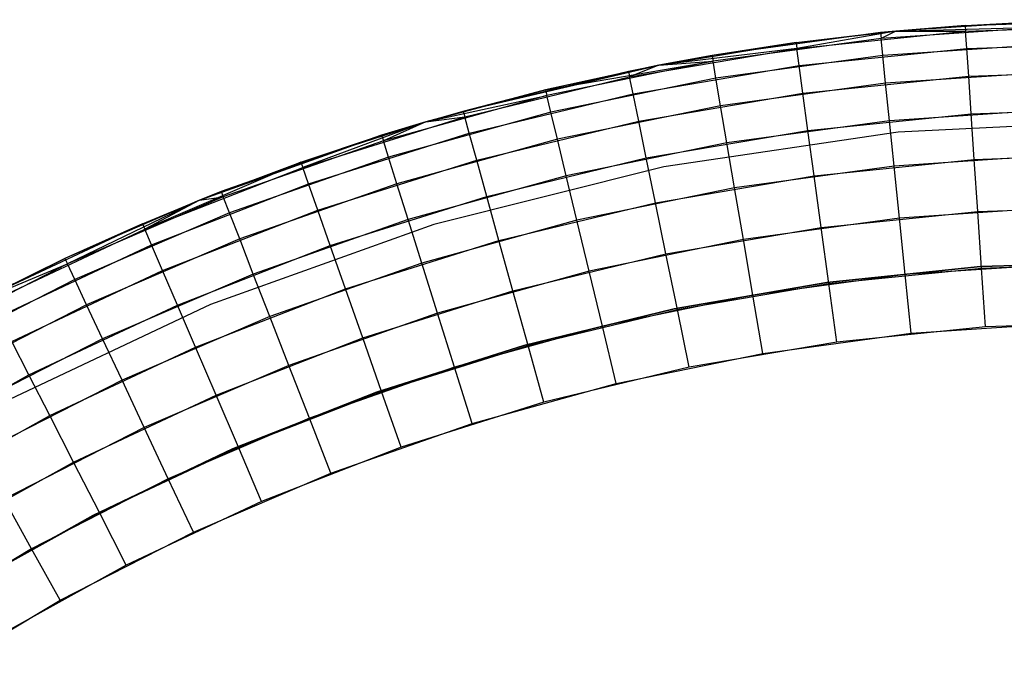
# Model space of a CAD drawing. Extents: x 0.01 to 1.98, y 0.03 to 2.78.
# Tile 28 of 39: x 0.56 to 0.94, y 1.74 to 2. Entities that reach past the tile are written whole.
import ezdxf

# ---------------------------------------------------------------- set-up
doc = ezdxf.new("R2010")
doc.units = 0
doc.header["$MEASUREMENT"] = 0
doc.layers.get('0').update_dxf_attribs({"color": 13, "linetype": 'CONTINUOUS'})

# ---------------------------------------------------------------- blocks, each defined once
blk = doc.blocks.new('NATALIE-10724-10723_C_STL_')
at = {"color": 0}
for p, q in [((0.96162, 1.99552, 1.54881), (0.9013, 1.99162, 1.54881)), ((0.96162, 1.99552, 1.54881), (0.9013, 1.99162, 1.54881)), ((0.92841, 1.99383, 6.037), (0.99486, 1.99608, 6.037)), ((0.92841, 1.99383, 6.037), (0.99486, 1.99608, 6.037)), ((0.92841, 1.99383, 6.037), (0.96162, 1.99552, 1.54881)), ((0.92841, 1.99383, 6.037), (0.96162, 1.99552, 1.54881)), ((0.89528, 1.99103, 1.54881), (0.82941, 1.98207, 1.54881)), ((0.89528, 1.99103, 1.54881), (0.82941, 1.98207, 1.54881)), ((0.86227, 1.98711, 6.037), (0.9013, 1.99162, 6.037)), ((0.86227, 1.98711, 6.037), (0.9013, 1.99162, 6.037)), ((0.86227, 1.98711, 6.037), (0.9013, 1.99162, 1.54881)), ((0.86227, 1.98711, 6.037), (0.9013, 1.99162, 1.54881)), ((0.86227, 1.98711, 6.037), (0.89528, 1.99103, 1.54881)), ((0.86227, 1.98711, 6.037), (0.89528, 1.99103, 1.54881)), ((0.9013, 1.99162, 6.037), (0.86257, 1.98486, 6.06004)), ((0.9013, 1.99162, 6.037), (0.86257, 1.98486, 6.06004)), ((0.86257, 1.98486, 6.06004), (0.92857, 1.99157, 6.06004)), ((0.86257, 1.98486, 6.06004), (0.92857, 1.99157, 6.06004)), ((0.9013, 1.99162, 1.54881), (0.89528, 1.99103, 1.54881)), ((0.9013, 1.99162, 1.54881), (0.89528, 1.99103, 1.54881)), ((0.89528, 1.99103, 1.54881), (0.89551, 1.98877, 1.52576)), ((0.89528, 1.99103, 1.54881), (0.89551, 1.98877, 1.52576)), ((0.96169, 1.99325, 1.52576), (0.89551, 1.98877, 1.52576)), ((0.96169, 1.99325, 1.52576), (0.89551, 1.98877, 1.52576)), ((0.9013, 1.99162, 1.54881), (0.89551, 1.98877, 1.52576)), ((0.9013, 1.99162, 1.54881), (0.89551, 1.98877, 1.52576)), ((0.9013, 1.99162, 6.037), (0.92841, 1.99383, 6.037)), ((0.9013, 1.99162, 6.037), (0.92841, 1.99383, 6.037)), ((0.92841, 1.99383, 6.037), (0.9013, 1.99162, 1.54881)), ((0.92841, 1.99383, 6.037), (0.9013, 1.99162, 1.54881)), ((0.9013, 1.99162, 1.54881), (0.96169, 1.99325, 1.52576)), ((0.9013, 1.99162, 1.54881), (0.96169, 1.99325, 1.52576)), ((0.9013, 1.99162, 6.037), (0.92857, 1.99157, 6.06004)), ((0.9013, 1.99162, 6.037), (0.92857, 1.99157, 6.06004)), ((0.9013, 1.99162, 6.037), (0.9013, 1.99162, 1.54881)), ((0.9013, 1.99162, 6.037), (0.9013, 1.99162, 1.54881)), ((0.92841, 1.99383, 6.037), (0.92857, 1.99157, 6.06004)), ((0.92841, 1.99383, 6.037), (0.92857, 1.99157, 6.06004)), ((0.92857, 1.99157, 6.06004), (0.99486, 1.99381, 6.06004)), ((0.92857, 1.99157, 6.06004), (0.99486, 1.99381, 6.06004)), ((0.92902, 1.98486, 6.08219), (0.92857, 1.99157, 6.06004)), ((0.92902, 1.98486, 6.08219), (0.92857, 1.99157, 6.06004)), ((0.80859, 1.97829, 6.037), (0.86227, 1.98711, 6.037)), ((0.80859, 1.97829, 6.037), (0.86227, 1.98711, 6.037)), ((0.86227, 1.98711, 6.037), (0.82941, 1.98207, 1.54881)), ((0.86227, 1.98711, 6.037), (0.82941, 1.98207, 1.54881)), ((0.89551, 1.98877, 1.52576), (0.82979, 1.97983, 1.52576)), ((0.89551, 1.98877, 1.52576), (0.82979, 1.97983, 1.52576)), ((0.86227, 1.98711, 6.037), (0.86257, 1.98486, 6.06004)), ((0.86227, 1.98711, 6.037), (0.86257, 1.98486, 6.06004)), ((0.89619, 1.98208, 1.50361), (0.89551, 1.98877, 1.52576)), ((0.89619, 1.98208, 1.50361), (0.89551, 1.98877, 1.52576)), ((0.92902, 1.98486, 6.08219), (0.99486, 1.98709, 6.08219)), ((0.92902, 1.98486, 6.08219), (0.99486, 1.98709, 6.08219)), ((0.79719, 1.97371, 6.06004), (0.86257, 1.98486, 6.06004)), ((0.79719, 1.97371, 6.06004), (0.86257, 1.98486, 6.06004)), ((0.86257, 1.98486, 6.06004), (0.80859, 1.97829, 6.037)), ((0.86257, 1.98486, 6.06004), (0.80859, 1.97829, 6.037)), ((0.86348, 1.9782, 6.08219), (0.86257, 1.98486, 6.06004)), ((0.86348, 1.9782, 6.08219), (0.86257, 1.98486, 6.06004)), ((0.86348, 1.9782, 6.08219), (0.92902, 1.98486, 6.08219)), ((0.86348, 1.9782, 6.08219), (0.92902, 1.98486, 6.08219)), ((0.96192, 1.98653, 1.50361), (0.89619, 1.98208, 1.50361)), ((0.96192, 1.98653, 1.50361), (0.89619, 1.98208, 1.50361)), ((0.92976, 1.97397, 6.10261), (0.92902, 1.98486, 6.08219)), ((0.92976, 1.97397, 6.10261), (0.92902, 1.98486, 6.08219)), ((0.76428, 1.96869, 1.54881), (0.82979, 1.97983, 1.52576)), ((0.76428, 1.96869, 1.54881), (0.82979, 1.97983, 1.52576)), ((0.82979, 1.97983, 1.52576), (0.76481, 1.96648, 1.52576)), ((0.82979, 1.97983, 1.52576), (0.76481, 1.96648, 1.52576)), ((0.82941, 1.98207, 1.54881), (0.80859, 1.97829, 1.54881)), ((0.80859, 1.97829, 6.037), (0.82941, 1.98207, 1.54881)), ((0.82941, 1.98207, 1.54881), (0.80859, 1.97829, 1.54881)), ((0.80859, 1.97829, 6.037), (0.82941, 1.98207, 1.54881)), ((0.80859, 1.97829, 1.54881), (0.82979, 1.97983, 1.52576)), ((0.80859, 1.97829, 1.54881), (0.82979, 1.97983, 1.52576)), ((0.82941, 1.98207, 1.54881), (0.82979, 1.97983, 1.52576)), ((0.82941, 1.98207, 1.54881), (0.82979, 1.97983, 1.52576)), ((0.83092, 1.97321, 1.50361), (0.82979, 1.97983, 1.52576)), ((0.83092, 1.97321, 1.50361), (0.82979, 1.97983, 1.52576)), ((0.89619, 1.98208, 1.50361), (0.83092, 1.97321, 1.50361)), ((0.89619, 1.98208, 1.50361), (0.83092, 1.97321, 1.50361)), ((0.8973, 1.97122, 1.48319), (0.89619, 1.98208, 1.50361)), ((0.8973, 1.97122, 1.48319), (0.89619, 1.98208, 1.50361)), ((0.7321, 1.96035, 6.037), (0.80859, 1.97829, 1.54881)), ((0.7321, 1.96035, 6.037), (0.80859, 1.97829, 1.54881)), ((0.7321, 1.96035, 6.037), (0.79673, 1.97593, 6.037)), ((0.7321, 1.96035, 6.037), (0.79673, 1.97593, 6.037)), ((0.80859, 1.97829, 1.54881), (0.76428, 1.96869, 1.54881)), ((0.80859, 1.97829, 1.54881), (0.76428, 1.96869, 1.54881)), ((0.79673, 1.97593, 6.037), (0.80859, 1.97829, 6.037)), ((0.79673, 1.97593, 6.037), (0.80859, 1.97829, 1.54881)), ((0.79673, 1.97593, 6.037), (0.80859, 1.97829, 1.54881)), ((0.79673, 1.97593, 6.037), (0.80859, 1.97829, 6.037)), ((0.79673, 1.97593, 6.037), (0.79719, 1.97371, 6.06004)), ((0.79673, 1.97593, 6.037), (0.79719, 1.97371, 6.06004)), ((0.80859, 1.97829, 6.037), (0.79719, 1.97371, 6.06004)), ((0.80859, 1.97829, 6.037), (0.79719, 1.97371, 6.06004)), ((0.79854, 1.96712, 6.08219), (0.86348, 1.9782, 6.08219)), ((0.79854, 1.96712, 6.08219), (0.86348, 1.9782, 6.08219)), ((0.80859, 1.97829, 6.037), (0.80859, 1.97829, 1.54881)), ((0.80859, 1.97829, 6.037), (0.80859, 1.97829, 1.54881)), ((0.86495, 1.96738, 6.10261), (0.86348, 1.9782, 6.08219)), ((0.86495, 1.96738, 6.10261), (0.86348, 1.9782, 6.08219)), ((0.96229, 1.97562, 1.48319), (0.8973, 1.97122, 1.48319)), ((0.96229, 1.97562, 1.48319), (0.8973, 1.97122, 1.48319)), ((0.92976, 1.97397, 6.10261), (0.99486, 1.97617, 6.10261)), ((0.92976, 1.97397, 6.10261), (0.99486, 1.97617, 6.10261)), ((0.7327, 1.95817, 6.06004), (0.79719, 1.97371, 6.06004)), ((0.7327, 1.95817, 6.06004), (0.79719, 1.97371, 6.06004)), ((0.83092, 1.97321, 1.50361), (0.76639, 1.95995, 1.50361)), ((0.83092, 1.97321, 1.50361), (0.76639, 1.95995, 1.50361)), ((0.79854, 1.96712, 6.08219), (0.79719, 1.97371, 6.06004)), ((0.79854, 1.96712, 6.08219), (0.79719, 1.97371, 6.06004)), ((0.83275, 1.96245, 1.48319), (0.83092, 1.97321, 1.50361)), ((0.83275, 1.96245, 1.48319), (0.83092, 1.97321, 1.50361)), ((0.8973, 1.97122, 1.48319), (0.83275, 1.96245, 1.48319)), ((0.8973, 1.97122, 1.48319), (0.83275, 1.96245, 1.48319)), ((0.86495, 1.96738, 6.10261), (0.92976, 1.97397, 6.10261)), ((0.86495, 1.96738, 6.10261), (0.92976, 1.97397, 6.10261)), ((0.89878, 1.95661, 1.46529), (0.8973, 1.97122, 1.48319)), ((0.89878, 1.95661, 1.46529), (0.8973, 1.97122, 1.48319)), ((0.93075, 1.95932, 6.12051), (0.92976, 1.97397, 6.10261)), ((0.93075, 1.95932, 6.12051), (0.92976, 1.97397, 6.10261)), ((0.76428, 1.96869, 1.54881), (0.71756, 1.95621, 1.54881)), ((0.71756, 1.95621, 6.037), (0.76428, 1.96869, 1.54881)), ((0.71756, 1.95621, 6.037), (0.76428, 1.96869, 1.54881)), ((0.76428, 1.96869, 1.54881), (0.71756, 1.95621, 1.54881)), ((0.7321, 1.96035, 6.037), (0.76428, 1.96869, 1.54881)), ((0.7321, 1.96035, 6.037), (0.76428, 1.96869, 1.54881)), ((0.76428, 1.96869, 1.54881), (0.76481, 1.96648, 1.52576)), ((0.76428, 1.96869, 1.54881), (0.76481, 1.96648, 1.52576)), ((0.80074, 1.95643, 6.10261), (0.86495, 1.96738, 6.10261)), ((0.80074, 1.95643, 6.10261), (0.86495, 1.96738, 6.10261)), ((0.86693, 1.95283, 6.12051), (0.86495, 1.96738, 6.10261)), ((0.86693, 1.95283, 6.12051), (0.86495, 1.96738, 6.10261)), ((0.76481, 1.96648, 1.52576), (0.70089, 1.94877, 1.52576)), ((0.76481, 1.96648, 1.52576), (0.70089, 1.94877, 1.52576)), ((0.71756, 1.95621, 1.54881), (0.76481, 1.96648, 1.52576)), ((0.71756, 1.95621, 1.54881), (0.76481, 1.96648, 1.52576)), ((0.7345, 1.95169, 6.08219), (0.79854, 1.96712, 6.08219)), ((0.7345, 1.95169, 6.08219), (0.79854, 1.96712, 6.08219)), ((0.76639, 1.95995, 1.50361), (0.76481, 1.96648, 1.52576)), ((0.76639, 1.95995, 1.50361), (0.76481, 1.96648, 1.52576)), ((0.80074, 1.95643, 6.10261), (0.79854, 1.96712, 6.08219)), ((0.80074, 1.95643, 6.10261), (0.79854, 1.96712, 6.08219)), ((0.76639, 1.95995, 1.50361), (0.7029, 1.94236, 1.50361)), ((0.76639, 1.95995, 1.50361), (0.7029, 1.94236, 1.50361)), ((0.71756, 1.95621, 6.037), (0.7321, 1.96035, 6.037)), ((0.71756, 1.95621, 6.037), (0.7321, 1.96035, 6.037)), ((0.7321, 1.96035, 6.037), (0.7327, 1.95817, 6.06004)), ((0.7321, 1.96035, 6.037), (0.7327, 1.95817, 6.06004)), ((0.76895, 1.94934, 1.48319), (0.76639, 1.95995, 1.50361)), ((0.76895, 1.94934, 1.48319), (0.76639, 1.95995, 1.50361)), ((0.83275, 1.96245, 1.48319), (0.76895, 1.94934, 1.48319)), ((0.83275, 1.96245, 1.48319), (0.76895, 1.94934, 1.48319)), ((0.83522, 1.94797, 1.46529), (0.83275, 1.96245, 1.48319)), ((0.83522, 1.94797, 1.46529), (0.83275, 1.96245, 1.48319)), ((0.96279, 1.96094, 1.46529), (0.89878, 1.95661, 1.46529)), ((0.96279, 1.96094, 1.46529), (0.89878, 1.95661, 1.46529)), ((0.93075, 1.95932, 6.12051), (0.99486, 1.96148, 6.12051)), ((0.93075, 1.95932, 6.12051), (0.99486, 1.96148, 6.12051)), ((0.66866, 1.94045, 6.037), (0.71756, 1.95621, 6.037)), ((0.66866, 1.94045, 6.037), (0.71756, 1.95621, 1.54881)), ((0.66866, 1.94045, 6.037), (0.71756, 1.95621, 6.037)), ((0.66866, 1.94045, 6.037), (0.71756, 1.95621, 1.54881)), ((0.66941, 1.93831, 6.06004), (0.7327, 1.95817, 6.06004)), ((0.66941, 1.93831, 6.06004), (0.7327, 1.95817, 6.06004)), ((0.71756, 1.95621, 6.037), (0.66941, 1.93831, 6.06004)), ((0.71756, 1.95621, 6.037), (0.66941, 1.93831, 6.06004)), ((0.71756, 1.95621, 1.54881), (0.70021, 1.95094, 1.54881)), ((0.71756, 1.95621, 1.54881), (0.70021, 1.95094, 1.54881)), ((0.71756, 1.95621, 1.54881), (0.70089, 1.94877, 1.52576)), ((0.71756, 1.95621, 1.54881), (0.70089, 1.94877, 1.52576)), ((0.71756, 1.95621, 6.037), (0.7327, 1.95817, 6.06004)), ((0.71756, 1.95621, 6.037), (0.7327, 1.95817, 6.06004)), ((0.71756, 1.95621, 6.037), (0.71756, 1.95621, 1.54881)), ((0.71756, 1.95621, 6.037), (0.71756, 1.95621, 1.54881)), ((0.7345, 1.95169, 6.08219), (0.7327, 1.95817, 6.06004)), ((0.7345, 1.95169, 6.08219), (0.7327, 1.95817, 6.06004)), ((0.73741, 1.94117, 6.10261), (0.80074, 1.95643, 6.10261)), ((0.73741, 1.94117, 6.10261), (0.80074, 1.95643, 6.10261)), ((0.80369, 1.94204, 6.12051), (0.80074, 1.95643, 6.10261)), ((0.80369, 1.94204, 6.12051), (0.80074, 1.95643, 6.10261)), ((0.89878, 1.95661, 1.46529), (0.83522, 1.94797, 1.46529)), ((0.89878, 1.95661, 1.46529), (0.83522, 1.94797, 1.46529)), ((0.86693, 1.95283, 6.12051), (0.93075, 1.95932, 6.12051)), ((0.86693, 1.95283, 6.12051), (0.93075, 1.95932, 6.12051)), ((0.90059, 1.93881, 1.4506), (0.89878, 1.95661, 1.46529)), ((0.90059, 1.93881, 1.4506), (0.89878, 1.95661, 1.46529)), ((0.99486, 1.95671, 1.47007), (0.90224, 1.95216, 1.47007)), ((0.99486, 1.95671, 6.11574), (0.90224, 1.95216, 6.11574)), ((0.99486, 1.95671, 1.47007), (0.90224, 1.95216, 1.47007)), ((0.99486, 1.95671, 6.11574), (0.90224, 1.95216, 6.11574)), ((0.93196, 1.94146, 6.1352), (0.93075, 1.95932, 6.12051)), ((0.93196, 1.94146, 6.1352), (0.93075, 1.95932, 6.12051)), ((0.80369, 1.94204, 6.12051), (0.86693, 1.95283, 6.12051)), ((0.80369, 1.94204, 6.12051), (0.86693, 1.95283, 6.12051)), ((0.90224, 1.95216, 1.47007), (0.81052, 1.93855, 1.47007)), ((0.90224, 1.95216, 6.11574), (0.81052, 1.93855, 6.11574)), ((0.90224, 1.95216, 1.47007), (0.81052, 1.93855, 1.47007)), ((0.90224, 1.95216, 6.11574), (0.81052, 1.93855, 6.11574)), ((0.86934, 1.93509, 6.1352), (0.86693, 1.95283, 6.12051)), ((0.86934, 1.93509, 6.1352), (0.86693, 1.95283, 6.12051)), ((0.90224, 1.95216, 6.11574), (0.90224, 1.95216, 1.47007)), ((0.90224, 1.95216, 6.11574), (0.90224, 1.95216, 1.47007)), ((0.62905, 1.92557, 6.037), (0.70021, 1.95094, 1.54881)), ((0.62905, 1.92557, 6.037), (0.70021, 1.95094, 1.54881)), ((0.70021, 1.95094, 1.54881), (0.63748, 1.9289, 1.54881)), ((0.70021, 1.95094, 1.54881), (0.63748, 1.9289, 1.54881)), ((0.70089, 1.94877, 1.52576), (0.63831, 1.92679, 1.52576)), ((0.70089, 1.94877, 1.52576), (0.63831, 1.92679, 1.52576)), ((0.66866, 1.94045, 6.037), (0.70021, 1.95094, 1.54881)), ((0.66866, 1.94045, 6.037), (0.70021, 1.95094, 1.54881)), ((0.67164, 1.93197, 6.08219), (0.7345, 1.95169, 6.08219)), ((0.67164, 1.93197, 6.08219), (0.7345, 1.95169, 6.08219)), ((0.70021, 1.95094, 1.54881), (0.70089, 1.94877, 1.52576)), ((0.70021, 1.95094, 1.54881), (0.70089, 1.94877, 1.52576)), ((0.7029, 1.94236, 1.50361), (0.70089, 1.94877, 1.52576)), ((0.7029, 1.94236, 1.50361), (0.70089, 1.94877, 1.52576)), ((0.76895, 1.94934, 1.48319), (0.70617, 1.93195, 1.48319)), ((0.76895, 1.94934, 1.48319), (0.70617, 1.93195, 1.48319)), ((0.73741, 1.94117, 6.10261), (0.7345, 1.95169, 6.08219)), ((0.73741, 1.94117, 6.10261), (0.7345, 1.95169, 6.08219)), ((0.77239, 1.93506, 1.46529), (0.76895, 1.94934, 1.48319)), ((0.77239, 1.93506, 1.46529), (0.76895, 1.94934, 1.48319)), ((0.83522, 1.94797, 1.46529), (0.77239, 1.93506, 1.46529)), ((0.83522, 1.94797, 1.46529), (0.77239, 1.93506, 1.46529)), ((0.83823, 1.93033, 1.4506), (0.83522, 1.94797, 1.46529)), ((0.83823, 1.93033, 1.4506), (0.83522, 1.94797, 1.46529)), ((0.66866, 1.94045, 6.037), (0.60761, 1.91423, 6.06004)), ((0.66866, 1.94045, 6.037), (0.60761, 1.91423, 6.06004)), ((0.62905, 1.92557, 6.037), (0.66866, 1.94045, 6.037)), ((0.62905, 1.92557, 6.037), (0.66866, 1.94045, 6.037)), ((0.7029, 1.94236, 1.50361), (0.64075, 1.92053, 1.50361)), ((0.7029, 1.94236, 1.50361), (0.64075, 1.92053, 1.50361)), ((0.66866, 1.94045, 6.037), (0.66941, 1.93831, 6.06004)), ((0.66866, 1.94045, 6.037), (0.66941, 1.93831, 6.06004)), ((0.67526, 1.92167, 6.10261), (0.73741, 1.94117, 6.10261)), ((0.67526, 1.92167, 6.10261), (0.73741, 1.94117, 6.10261)), ((0.70617, 1.93195, 1.48319), (0.7029, 1.94236, 1.50361)), ((0.70617, 1.93195, 1.48319), (0.7029, 1.94236, 1.50361)), ((0.74133, 1.92702, 6.12051), (0.73741, 1.94117, 6.10261)), ((0.74133, 1.92702, 6.12051), (0.73741, 1.94117, 6.10261)), ((0.74133, 1.92702, 6.12051), (0.80369, 1.94204, 6.12051)), ((0.74133, 1.92702, 6.12051), (0.80369, 1.94204, 6.12051)), ((0.8073, 1.92451, 6.1352), (0.80369, 1.94204, 6.12051)), ((0.8073, 1.92451, 6.1352), (0.80369, 1.94204, 6.12051)), ((0.86934, 1.93509, 6.1352), (0.93196, 1.94146, 6.1352)), ((0.86934, 1.93509, 6.1352), (0.93196, 1.94146, 6.1352)), ((0.96339, 1.94305, 1.4506), (0.90059, 1.93881, 1.4506)), ((0.96339, 1.94305, 1.4506), (0.90059, 1.93881, 1.4506)), ((0.93196, 1.94146, 6.1352), (0.99486, 1.94359, 6.1352)), ((0.93196, 1.94146, 6.1352), (0.99486, 1.94359, 6.1352)), ((0.93333, 1.92109, 6.14612), (0.93196, 1.94146, 6.1352)), ((0.93333, 1.92109, 6.14612), (0.93196, 1.94146, 6.1352)), ((0.60761, 1.91423, 6.06004), (0.66941, 1.93831, 6.06004)), ((0.60761, 1.91423, 6.06004), (0.66941, 1.93831, 6.06004)), ((0.67164, 1.93197, 6.08219), (0.66941, 1.93831, 6.06004)), ((0.67164, 1.93197, 6.08219), (0.66941, 1.93831, 6.06004)), ((0.81052, 1.93855, 1.47007), (0.72057, 1.91602, 1.47007)), ((0.81052, 1.93855, 6.11574), (0.72057, 1.91602, 6.11574)), ((0.81052, 1.93855, 1.47007), (0.72057, 1.91602, 1.47007)), ((0.81052, 1.93855, 6.11574), (0.72057, 1.91602, 6.11574)), ((0.81052, 1.93855, 6.11574), (0.81052, 1.93855, 1.47007)), ((0.81052, 1.93855, 6.11574), (0.81052, 1.93855, 1.47007)), ((0.90059, 1.93881, 1.4506), (0.83823, 1.93033, 1.4506)), ((0.90059, 1.93881, 1.4506), (0.83823, 1.93033, 1.4506)), ((0.90266, 1.91849, 1.43969), (0.90059, 1.93881, 1.4506)), ((0.90266, 1.91849, 1.43969), (0.90059, 1.93881, 1.4506)), ((0.77239, 1.93506, 1.46529), (0.71057, 1.91793, 1.46529)), ((0.77239, 1.93506, 1.46529), (0.71057, 1.91793, 1.46529)), ((0.77658, 1.91766, 1.4506), (0.77239, 1.93506, 1.46529)), ((0.77658, 1.91766, 1.4506), (0.77239, 1.93506, 1.46529)), ((0.8073, 1.92451, 6.1352), (0.86934, 1.93509, 6.1352)), ((0.8073, 1.92451, 6.1352), (0.86934, 1.93509, 6.1352)), ((0.87209, 1.91486, 6.14612), (0.86934, 1.93509, 6.1352)), ((0.87209, 1.91486, 6.14612), (0.86934, 1.93509, 6.1352)), ((0.61026, 1.90805, 6.08219), (0.67164, 1.93197, 6.08219)), ((0.61026, 1.90805, 6.08219), (0.67164, 1.93197, 6.08219)), ((0.63748, 1.9289, 1.54881), (0.62905, 1.92557, 1.54881)), ((0.62905, 1.92557, 6.037), (0.63748, 1.9289, 1.54881)), ((0.63748, 1.9289, 1.54881), (0.62905, 1.92557, 1.54881)), ((0.62905, 1.92557, 6.037), (0.63748, 1.9289, 1.54881)), ((0.63748, 1.9289, 1.54881), (0.63831, 1.92679, 1.52576)), ((0.63748, 1.9289, 1.54881), (0.63831, 1.92679, 1.52576)), ((0.70617, 1.93195, 1.48319), (0.64471, 1.91036, 1.48319)), ((0.70617, 1.93195, 1.48319), (0.64471, 1.91036, 1.48319)), ((0.67526, 1.92167, 6.10261), (0.67164, 1.93197, 6.08219)), ((0.67526, 1.92167, 6.10261), (0.67164, 1.93197, 6.08219)), ((0.71057, 1.91793, 1.46529), (0.70617, 1.93195, 1.48319)), ((0.71057, 1.91793, 1.46529), (0.70617, 1.93195, 1.48319)), ((0.83823, 1.93033, 1.4506), (0.77658, 1.91766, 1.4506)), ((0.83823, 1.93033, 1.4506), (0.77658, 1.91766, 1.4506)), ((0.84166, 1.9102, 1.43969), (0.83823, 1.93033, 1.4506)), ((0.84166, 1.9102, 1.43969), (0.83823, 1.93033, 1.4506)), ((0.62905, 1.92557, 1.54881), (0.57639, 1.90269, 1.54881)), ((0.62905, 1.92557, 1.54881), (0.57639, 1.90269, 1.54881)), ((0.63831, 1.92679, 1.52576), (0.57735, 1.90063, 1.52576)), ((0.63831, 1.92679, 1.52576), (0.57735, 1.90063, 1.52576)), ((0.62905, 1.92557, 1.54881), (0.57735, 1.90063, 1.52576)), ((0.62905, 1.92557, 1.54881), (0.57735, 1.90063, 1.52576)), ((0.60671, 1.91631, 6.037), (0.62905, 1.92557, 6.037)), ((0.60671, 1.91631, 6.037), (0.62905, 1.92557, 1.54881)), ((0.60671, 1.91631, 6.037), (0.62905, 1.92557, 6.037)), ((0.60671, 1.91631, 6.037), (0.62905, 1.92557, 1.54881)), ((0.62905, 1.92557, 6.037), (0.60761, 1.91423, 6.06004)), ((0.62905, 1.92557, 6.037), (0.60761, 1.91423, 6.06004)), ((0.62905, 1.92557, 1.54881), (0.63831, 1.92679, 1.52576)), ((0.62905, 1.92557, 1.54881), (0.63831, 1.92679, 1.52576)), ((0.62905, 1.92557, 6.037), (0.62905, 1.92557, 1.54881)), ((0.62905, 1.92557, 6.037), (0.62905, 1.92557, 1.54881)), ((0.64075, 1.92053, 1.50361), (0.63831, 1.92679, 1.52576)), ((0.64075, 1.92053, 1.50361), (0.63831, 1.92679, 1.52576)), ((0.68013, 1.90781, 6.12051), (0.74133, 1.92702, 6.12051)), ((0.68013, 1.90781, 6.12051), (0.74133, 1.92702, 6.12051)), ((0.74611, 1.90977, 6.1352), (0.74133, 1.92702, 6.12051)), ((0.74611, 1.90977, 6.1352), (0.74133, 1.92702, 6.12051)), ((0.61456, 1.89802, 6.10261), (0.67526, 1.92167, 6.10261)), ((0.61456, 1.89802, 6.10261), (0.67526, 1.92167, 6.10261)), ((0.68013, 1.90781, 6.12051), (0.67526, 1.92167, 6.10261)), ((0.68013, 1.90781, 6.12051), (0.67526, 1.92167, 6.10261)), ((0.74611, 1.90977, 6.1352), (0.8073, 1.92451, 6.1352)), ((0.74611, 1.90977, 6.1352), (0.8073, 1.92451, 6.1352)), ((0.81141, 1.90451, 6.14612), (0.8073, 1.92451, 6.1352)), ((0.81141, 1.90451, 6.14612), (0.8073, 1.92451, 6.1352)), ((0.96408, 1.92265, 1.43969), (0.90266, 1.91849, 1.43969)), ((0.96408, 1.92265, 1.43969), (0.90266, 1.91849, 1.43969)), ((0.93333, 1.92109, 6.14612), (0.99486, 1.92317, 6.14612)), ((0.93333, 1.92109, 6.14612), (0.99486, 1.92317, 6.14612)), ((0.64075, 1.92053, 1.50361), (0.58021, 1.89455, 1.50361)), ((0.64075, 1.92053, 1.50361), (0.58021, 1.89455, 1.50361)), ((0.64471, 1.91036, 1.48319), (0.64075, 1.92053, 1.50361)), ((0.64471, 1.91036, 1.48319), (0.64075, 1.92053, 1.50361)), ((0.71057, 1.91793, 1.46529), (0.65004, 1.89667, 1.46529)), ((0.71057, 1.91793, 1.46529), (0.65004, 1.89667, 1.46529)), ((0.71592, 1.90085, 1.4506), (0.71057, 1.91793, 1.46529)), ((0.71592, 1.90085, 1.4506), (0.71057, 1.91793, 1.46529)), ((0.77658, 1.91766, 1.4506), (0.71592, 1.90085, 1.4506)), ((0.77658, 1.91766, 1.4506), (0.71592, 1.90085, 1.4506)), ((0.78136, 1.89781, 1.43969), (0.77658, 1.91766, 1.4506)), ((0.78136, 1.89781, 1.43969), (0.77658, 1.91766, 1.4506)), ((0.90266, 1.91849, 1.43969), (0.84166, 1.9102, 1.43969)), ((0.90266, 1.91849, 1.43969), (0.84166, 1.9102, 1.43969)), ((0.87209, 1.91486, 6.14612), (0.93333, 1.92109, 6.14612)), ((0.87209, 1.91486, 6.14612), (0.93333, 1.92109, 6.14612)), ((0.9049, 1.89645, 1.43297), (0.90266, 1.91849, 1.43969)), ((0.9049, 1.89645, 1.43297), (0.90266, 1.91849, 1.43969)), ((0.93483, 1.89898, 6.15284), (0.93333, 1.92109, 6.14612)), ((0.93483, 1.89898, 6.15284), (0.93333, 1.92109, 6.14612)), ((0.54654, 1.88804, 6.037), (0.60671, 1.91631, 6.037)), ((0.54654, 1.88804, 6.037), (0.60671, 1.91631, 6.037)), ((0.54757, 1.88602, 6.06004), (0.60761, 1.91423, 6.06004)), ((0.54757, 1.88602, 6.06004), (0.60761, 1.91423, 6.06004)), ((0.60671, 1.91631, 6.037), (0.57639, 1.90269, 1.54881)), ((0.60671, 1.91631, 6.037), (0.57639, 1.90269, 1.54881)), ((0.60671, 1.91631, 6.037), (0.60761, 1.91423, 6.06004)), ((0.60671, 1.91631, 6.037), (0.60761, 1.91423, 6.06004)), ((0.61026, 1.90805, 6.08219), (0.60761, 1.91423, 6.06004)), ((0.61026, 1.90805, 6.08219), (0.60761, 1.91423, 6.06004)), ((0.72057, 1.91602, 1.47007), (0.63327, 1.88478, 1.47007)), ((0.72057, 1.91602, 6.11574), (0.63327, 1.88478, 6.11574)), ((0.72057, 1.91602, 1.47007), (0.63327, 1.88478, 1.47007)), ((0.72057, 1.91602, 6.11574), (0.63327, 1.88478, 6.11574)), ((0.72057, 1.91602, 6.11574), (0.72057, 1.91602, 1.47007)), ((0.72057, 1.91602, 6.11574), (0.72057, 1.91602, 1.47007)), ((0.81141, 1.90451, 6.14612), (0.87209, 1.91486, 6.14612)), ((0.81141, 1.90451, 6.14612), (0.87209, 1.91486, 6.14612)), ((0.87508, 1.8929, 6.15284), (0.87209, 1.91486, 6.14612)), ((0.87508, 1.8929, 6.15284), (0.87209, 1.91486, 6.14612)), ((0.64471, 1.91036, 1.48319), (0.58485, 1.88467, 1.48319)), ((0.64471, 1.91036, 1.48319), (0.58485, 1.88467, 1.48319)), ((0.65004, 1.89667, 1.46529), (0.64471, 1.91036, 1.48319)), ((0.65004, 1.89667, 1.46529), (0.64471, 1.91036, 1.48319)), ((0.68606, 1.89093, 6.1352), (0.74611, 1.90977, 6.1352)), ((0.68606, 1.89093, 6.1352), (0.74611, 1.90977, 6.1352)), ((0.75156, 1.89009, 6.14612), (0.74611, 1.90977, 6.1352)), ((0.75156, 1.89009, 6.14612), (0.74611, 1.90977, 6.1352)), ((0.84166, 1.9102, 1.43969), (0.78136, 1.89781, 1.43969)), ((0.84166, 1.9102, 1.43969), (0.78136, 1.89781, 1.43969)), ((0.84539, 1.88836, 1.43297), (0.84166, 1.9102, 1.43969)), ((0.84539, 1.88836, 1.43297), (0.84166, 1.9102, 1.43969)), ((0.55063, 1.88004, 6.08219), (0.61026, 1.90805, 6.08219)), ((0.55063, 1.88004, 6.08219), (0.61026, 1.90805, 6.08219)), ((0.61456, 1.89802, 6.10261), (0.61026, 1.90805, 6.08219)), ((0.61456, 1.89802, 6.10261), (0.61026, 1.90805, 6.08219)), ((0.62036, 1.88452, 6.12051), (0.68013, 1.90781, 6.12051)), ((0.62036, 1.88452, 6.12051), (0.68013, 1.90781, 6.12051)), ((0.68606, 1.89093, 6.1352), (0.68013, 1.90781, 6.12051)), ((0.68606, 1.89093, 6.1352), (0.68013, 1.90781, 6.12051)), ((0.57639, 1.90269, 1.54881), (0.54385, 1.88666, 1.54881)), ((0.54385, 1.88666, 6.037), (0.57639, 1.90269, 1.54881)), ((0.57639, 1.90269, 1.54881), (0.54385, 1.88666, 1.54881)), ((0.54385, 1.88666, 6.037), (0.57639, 1.90269, 1.54881)), ((0.54654, 1.88804, 6.037), (0.57639, 1.90269, 1.54881)), ((0.54654, 1.88804, 6.037), (0.57639, 1.90269, 1.54881)), ((0.57639, 1.90269, 1.54881), (0.57735, 1.90063, 1.52576)), ((0.57639, 1.90269, 1.54881), (0.57735, 1.90063, 1.52576)), ((0.75156, 1.89009, 6.14612), (0.81141, 1.90451, 6.14612)), ((0.75156, 1.89009, 6.14612), (0.81141, 1.90451, 6.14612)), ((0.81587, 1.88281, 6.15284), (0.81141, 1.90451, 6.14612)), ((0.81587, 1.88281, 6.15284), (0.81141, 1.90451, 6.14612)), ((0.57735, 1.90063, 1.52576), (0.5183, 1.87042, 1.52576)), ((0.57735, 1.90063, 1.52576), (0.5183, 1.87042, 1.52576)), ((0.54385, 1.88666, 1.54881), (0.57735, 1.90063, 1.52576)), ((0.54385, 1.88666, 1.54881), (0.57735, 1.90063, 1.52576)), ((0.58021, 1.89455, 1.50361), (0.57735, 1.90063, 1.52576)), ((0.58021, 1.89455, 1.50361), (0.57735, 1.90063, 1.52576)), ((0.71592, 1.90085, 1.4506), (0.65654, 1.88, 1.4506)), ((0.71592, 1.90085, 1.4506), (0.65654, 1.88, 1.4506)), ((0.72204, 1.88137, 1.43969), (0.71592, 1.90085, 1.4506)), ((0.72204, 1.88137, 1.43969), (0.71592, 1.90085, 1.4506)), ((0.87424, 1.89338, 1.42418), (0.93441, 1.89956, 1.42418)), ((0.93441, 1.89956, 1.38481), (0.87424, 1.89338, 1.38481)), ((0.87424, 1.89338, 1.42418), (0.93441, 1.89956, 1.42418)), ((0.93441, 1.89956, 1.38481), (0.87424, 1.89338, 1.38481)), ((0.87508, 1.8929, 6.15284), (0.93483, 1.89898, 6.15284)), ((0.87508, 1.8929, 6.15284), (0.93483, 1.89898, 6.15284)), ((0.96483, 1.9005, 1.43297), (0.9049, 1.89645, 1.43297)), ((0.96483, 1.9005, 1.43297), (0.9049, 1.89645, 1.43297)), ((0.93441, 1.89956, 1.42418), (0.99486, 1.90163, 1.42418)), ((0.99486, 1.90163, 1.38481), (0.93441, 1.89956, 1.38481)), ((0.93441, 1.89956, 1.42418), (0.99486, 1.90163, 1.42418)), ((0.99486, 1.90163, 1.38481), (0.93441, 1.89956, 1.38481)), ((0.93441, 1.89956, 1.42418), (0.93441, 1.89956, 1.38481)), ((0.93441, 1.89956, 1.42418), (0.93441, 1.89956, 1.38481)), ((0.93483, 1.89898, 6.15284), (0.99486, 1.90101, 6.15284)), ((0.93483, 1.89898, 6.15284), (0.99486, 1.90101, 6.15284)), ((0.93639, 1.87599, 6.15511), (0.93483, 1.89898, 6.15284)), ((0.93639, 1.87599, 6.15511), (0.93483, 1.89898, 6.15284)), ((0.58021, 1.89455, 1.50361), (0.52156, 1.86454, 1.50361)), ((0.58021, 1.89455, 1.50361), (0.52156, 1.86454, 1.50361)), ((0.5556, 1.87032, 6.10261), (0.61456, 1.89802, 6.10261)), ((0.5556, 1.87032, 6.10261), (0.61456, 1.89802, 6.10261)), ((0.58485, 1.88467, 1.48319), (0.58021, 1.89455, 1.50361)), ((0.58485, 1.88467, 1.48319), (0.58021, 1.89455, 1.50361)), ((0.65004, 1.89667, 1.46529), (0.59109, 1.87137, 1.46529)), ((0.65004, 1.89667, 1.46529), (0.59109, 1.87137, 1.46529)), ((0.62036, 1.88452, 6.12051), (0.61456, 1.89802, 6.10261)), ((0.62036, 1.88452, 6.12051), (0.61456, 1.89802, 6.10261)), ((0.65654, 1.88, 1.4506), (0.65004, 1.89667, 1.46529)), ((0.65654, 1.88, 1.4506), (0.65004, 1.89667, 1.46529)), ((0.78136, 1.89781, 1.43969), (0.72204, 1.88137, 1.43969)), ((0.78136, 1.89781, 1.43969), (0.72204, 1.88137, 1.43969)), ((0.78655, 1.87627, 1.43297), (0.78136, 1.89781, 1.43969)), ((0.78655, 1.87627, 1.43297), (0.78136, 1.89781, 1.43969)), ((0.9049, 1.89645, 1.43297), (0.84539, 1.88836, 1.43297)), ((0.9049, 1.89645, 1.43297), (0.84539, 1.88836, 1.43297)), ((0.90723, 1.87352, 1.4307), (0.9049, 1.89645, 1.43297)), ((0.90723, 1.87352, 1.4307), (0.9049, 1.89645, 1.43297)), ((0.62741, 1.86807, 6.1352), (0.68606, 1.89093, 6.1352)), ((0.62741, 1.86807, 6.1352), (0.68606, 1.89093, 6.1352)), ((0.69282, 1.87166, 6.14612), (0.68606, 1.89093, 6.1352)), ((0.69282, 1.87166, 6.14612), (0.68606, 1.89093, 6.1352)), ((0.81463, 1.8831, 1.42418), (0.87424, 1.89338, 1.42418)), ((0.87424, 1.89338, 1.38481), (0.81463, 1.8831, 1.38481)), ((0.81463, 1.8831, 1.42418), (0.87424, 1.89338, 1.42418)), ((0.87424, 1.89338, 1.38481), (0.81463, 1.8831, 1.38481)), ((0.81587, 1.88281, 6.15284), (0.87508, 1.8929, 6.15284)), ((0.81587, 1.88281, 6.15284), (0.87508, 1.8929, 6.15284)), ((0.87424, 1.89338, 1.42418), (0.87424, 1.89338, 1.38481)), ((0.87424, 1.89338, 1.42418), (0.87424, 1.89338, 1.38481)), ((0.87818, 1.87007, 6.15511), (0.87508, 1.8929, 6.15284)), ((0.87818, 1.87007, 6.15511), (0.87508, 1.8929, 6.15284)), ((0.69282, 1.87166, 6.14612), (0.75156, 1.89009, 6.14612)), ((0.69282, 1.87166, 6.14612), (0.75156, 1.89009, 6.14612)), ((0.75748, 1.86874, 6.15284), (0.75156, 1.89009, 6.14612)), ((0.75748, 1.86874, 6.15284), (0.75156, 1.89009, 6.14612)), ((0.84539, 1.88836, 1.43297), (0.78655, 1.87627, 1.43297)), ((0.84539, 1.88836, 1.43297), (0.78655, 1.87627, 1.43297)), ((0.84926, 1.86564, 1.4307), (0.84539, 1.88836, 1.43297)), ((0.84926, 1.86564, 1.4307), (0.84539, 1.88836, 1.43297)), ((0.58485, 1.88467, 1.48319), (0.52686, 1.855, 1.48319)), ((0.58485, 1.88467, 1.48319), (0.52686, 1.855, 1.48319)), ((0.63327, 1.88478, 1.47007), (0.54944, 1.84514, 1.47007)), ((0.63327, 1.88478, 6.11574), (0.54944, 1.84514, 6.11574)), ((0.63327, 1.88478, 1.47007), (0.54944, 1.84514, 1.47007)), ((0.63327, 1.88478, 6.11574), (0.54944, 1.84514, 6.11574)), ((0.56229, 1.85725, 6.12051), (0.62036, 1.88452, 6.12051)), ((0.56229, 1.85725, 6.12051), (0.62036, 1.88452, 6.12051)), ((0.59109, 1.87137, 1.46529), (0.58485, 1.88467, 1.48319)), ((0.59109, 1.87137, 1.46529), (0.58485, 1.88467, 1.48319)), ((0.62741, 1.86807, 6.1352), (0.62036, 1.88452, 6.12051)), ((0.62741, 1.86807, 6.1352), (0.62036, 1.88452, 6.12051)), ((0.63327, 1.88478, 6.11574), (0.63327, 1.88478, 1.47007)), ((0.63327, 1.88478, 6.11574), (0.63327, 1.88478, 1.47007)), ((0.75587, 1.86878, 1.42418), (0.81463, 1.8831, 1.42418)), ((0.81463, 1.8831, 1.38481), (0.75587, 1.86878, 1.38481)), ((0.75587, 1.86878, 1.42418), (0.81463, 1.8831, 1.42418)), ((0.81463, 1.8831, 1.38481), (0.75587, 1.86878, 1.38481)), ((0.75748, 1.86874, 6.15284), (0.81587, 1.88281, 6.15284)), ((0.75748, 1.86874, 6.15284), (0.81587, 1.88281, 6.15284)), ((0.81463, 1.8831, 1.42418), (0.81463, 1.8831, 1.38481)), ((0.81463, 1.8831, 1.42418), (0.81463, 1.8831, 1.38481)), ((0.82051, 1.86024, 6.15511), (0.81587, 1.88281, 6.15284)), ((0.82051, 1.86024, 6.15511), (0.81587, 1.88281, 6.15284)), ((0.65654, 1.88, 1.4506), (0.5987, 1.85517, 1.4506)), ((0.65654, 1.88, 1.4506), (0.5987, 1.85517, 1.4506)), ((0.66396, 1.86097, 1.43969), (0.65654, 1.88, 1.4506)), ((0.66396, 1.86097, 1.43969), (0.65654, 1.88, 1.4506)), ((0.72204, 1.88137, 1.43969), (0.66396, 1.86097, 1.43969)), ((0.72204, 1.88137, 1.43969), (0.66396, 1.86097, 1.43969)), ((0.72867, 1.86023, 1.43297), (0.72204, 1.88137, 1.43969)), ((0.72867, 1.86023, 1.43297), (0.72204, 1.88137, 1.43969)), ((0.78655, 1.87627, 1.43297), (0.72867, 1.86023, 1.43297)), ((0.78655, 1.87627, 1.43297), (0.72867, 1.86023, 1.43297)), ((0.79195, 1.85386, 1.4307), (0.78655, 1.87627, 1.43297)), ((0.79195, 1.85386, 1.4307), (0.78655, 1.87627, 1.43297)), ((0.93639, 1.87599, 6.15511), (0.87818, 1.87007, 6.15511)), ((0.93639, 1.87599, 6.15511), (0.87818, 1.87007, 6.15511)), ((0.90723, 1.87352, 1.4307), (0.96561, 1.87747, 1.4307)), ((0.90723, 1.87352, 1.4307), (0.96561, 1.87747, 1.4307)), ((0.99486, 1.87797, 6.15511), (0.93639, 1.87599, 6.15511)), ((0.99486, 1.87797, 6.15511), (0.93639, 1.87599, 6.15511)), ((0.59109, 1.87137, 1.46529), (0.53399, 1.84216, 1.46529)), ((0.59109, 1.87137, 1.46529), (0.53399, 1.84216, 1.46529)), ((0.5987, 1.85517, 1.4506), (0.59109, 1.87137, 1.46529)), ((0.5987, 1.85517, 1.4506), (0.59109, 1.87137, 1.46529)), ((0.63547, 1.84931, 6.14612), (0.69282, 1.87166, 6.14612)), ((0.63547, 1.84931, 6.14612), (0.69282, 1.87166, 6.14612)), ((0.70017, 1.85076, 6.15284), (0.69282, 1.87166, 6.14612)), ((0.70017, 1.85076, 6.15284), (0.69282, 1.87166, 6.14612)), ((0.84926, 1.86564, 1.4307), (0.90723, 1.87352, 1.4307)), ((0.84926, 1.86564, 1.4307), (0.90723, 1.87352, 1.4307)), ((0.56229, 1.85725, 6.12051), (0.5556, 1.87032, 6.10261)), ((0.56229, 1.85725, 6.12051), (0.5556, 1.87032, 6.10261)), ((0.57045, 1.84131, 6.1352), (0.62741, 1.86807, 6.1352)), ((0.57045, 1.84131, 6.1352), (0.62741, 1.86807, 6.1352)), ((0.63547, 1.84931, 6.14612), (0.62741, 1.86807, 6.1352)), ((0.63547, 1.84931, 6.14612), (0.62741, 1.86807, 6.1352)), ((0.69821, 1.85048, 1.42418), (0.75587, 1.86878, 1.42418)), ((0.75587, 1.86878, 1.38481), (0.69821, 1.85048, 1.38481)), ((0.69821, 1.85048, 1.42418), (0.75587, 1.86878, 1.42418)), ((0.75587, 1.86878, 1.38481), (0.69821, 1.85048, 1.38481)), ((0.70017, 1.85076, 6.15284), (0.75748, 1.86874, 6.15284)), ((0.70017, 1.85076, 6.15284), (0.75748, 1.86874, 6.15284)), ((0.75587, 1.86878, 1.42418), (0.75587, 1.86878, 1.38481)), ((0.75587, 1.86878, 1.42418), (0.75587, 1.86878, 1.38481)), ((0.76363, 1.84653, 6.15511), (0.75748, 1.86874, 6.15284)), ((0.76363, 1.84653, 6.15511), (0.75748, 1.86874, 6.15284)), ((0.87818, 1.87007, 6.15511), (0.82051, 1.86024, 6.15511)), ((0.87818, 1.87007, 6.15511), (0.82051, 1.86024, 6.15511)), ((0.79195, 1.85386, 1.4307), (0.84926, 1.86564, 1.4307)), ((0.79195, 1.85386, 1.4307), (0.84926, 1.86564, 1.4307)), ((0.66396, 1.86097, 1.43969), (0.60739, 1.83669, 1.43969)), ((0.66396, 1.86097, 1.43969), (0.60739, 1.83669, 1.43969)), ((0.672, 1.84032, 1.43297), (0.66396, 1.86097, 1.43969)), ((0.672, 1.84032, 1.43297), (0.66396, 1.86097, 1.43969)), ((0.72867, 1.86023, 1.43297), (0.672, 1.84032, 1.43297)), ((0.72867, 1.86023, 1.43297), (0.672, 1.84032, 1.43297)), ((0.73557, 1.83825, 1.4307), (0.72867, 1.86023, 1.43297)), ((0.73557, 1.83825, 1.4307), (0.72867, 1.86023, 1.43297)), ((0.82051, 1.86024, 6.15511), (0.76363, 1.84653, 6.15511)), ((0.82051, 1.86024, 6.15511), (0.76363, 1.84653, 6.15511)), ((0.50621, 1.82612, 6.12051), (0.56229, 1.85725, 6.12051)), ((0.50621, 1.82612, 6.12051), (0.56229, 1.85725, 6.12051)), ((0.57045, 1.84131, 6.1352), (0.56229, 1.85725, 6.12051)), ((0.57045, 1.84131, 6.1352), (0.56229, 1.85725, 6.12051)), ((0.5987, 1.85517, 1.4506), (0.54267, 1.82651, 1.4506)), ((0.5987, 1.85517, 1.4506), (0.54267, 1.82651, 1.4506)), ((0.60739, 1.83669, 1.43969), (0.5987, 1.85517, 1.4506)), ((0.60739, 1.83669, 1.43969), (0.5987, 1.85517, 1.4506)), ((0.73557, 1.83825, 1.4307), (0.79195, 1.85386, 1.4307)), ((0.73557, 1.83825, 1.4307), (0.79195, 1.85386, 1.4307)), ((0.57975, 1.82314, 6.14612), (0.63547, 1.84931, 6.14612)), ((0.57975, 1.82314, 6.14612), (0.63547, 1.84931, 6.14612)), ((0.6442, 1.82895, 6.15284), (0.63547, 1.84931, 6.14612)), ((0.6442, 1.82895, 6.15284), (0.63547, 1.84931, 6.14612)), ((0.64194, 1.82829, 1.42418), (0.69821, 1.85048, 1.42418)), ((0.69821, 1.85048, 1.38481), (0.64194, 1.82829, 1.38481)), ((0.64194, 1.82829, 1.42418), (0.69821, 1.85048, 1.42418)), ((0.69821, 1.85048, 1.38481), (0.64194, 1.82829, 1.38481)), ((0.6442, 1.82895, 6.15284), (0.70017, 1.85076, 6.15284)), ((0.6442, 1.82895, 6.15284), (0.70017, 1.85076, 6.15284)), ((0.69821, 1.85048, 1.42418), (0.69821, 1.85048, 1.38481)), ((0.69821, 1.85048, 1.42418), (0.69821, 1.85048, 1.38481)), ((0.7078, 1.82902, 6.15511), (0.70017, 1.85076, 6.15284)), ((0.7078, 1.82902, 6.15511), (0.70017, 1.85076, 6.15284)), ((0.76363, 1.84653, 6.15511), (0.7078, 1.82902, 6.15511)), ((0.76363, 1.84653, 6.15511), (0.7078, 1.82902, 6.15511)), ((0.51542, 1.81077, 6.1352), (0.57045, 1.84131, 6.1352)), ((0.51542, 1.81077, 6.1352), (0.57045, 1.84131, 6.1352)), ((0.57975, 1.82314, 6.14612), (0.57045, 1.84131, 6.1352)), ((0.57975, 1.82314, 6.14612), (0.57045, 1.84131, 6.1352)), ((0.672, 1.84032, 1.43297), (0.61681, 1.81664, 1.43297)), ((0.672, 1.84032, 1.43297), (0.61681, 1.81664, 1.43297)), ((0.68037, 1.81886, 1.4307), (0.672, 1.84032, 1.43297)), ((0.68037, 1.81886, 1.4307), (0.672, 1.84032, 1.43297)), ((0.60739, 1.83669, 1.43969), (0.55258, 1.80865, 1.43969)), ((0.60739, 1.83669, 1.43969), (0.55258, 1.80865, 1.43969)), ((0.61681, 1.81664, 1.43297), (0.60739, 1.83669, 1.43969)), ((0.61681, 1.81664, 1.43297), (0.60739, 1.83669, 1.43969)), ((0.68037, 1.81886, 1.4307), (0.73557, 1.83825, 1.4307)), ((0.68037, 1.81886, 1.4307), (0.73557, 1.83825, 1.4307)), ((0.58984, 1.80341, 6.15284), (0.6442, 1.82895, 6.15284)), ((0.58984, 1.80341, 6.15284), (0.6442, 1.82895, 6.15284)), ((0.65329, 1.80777, 6.15511), (0.6442, 1.82895, 6.15284)), ((0.65329, 1.80777, 6.15511), (0.6442, 1.82895, 6.15284)), ((0.7078, 1.82902, 6.15511), (0.65329, 1.80777, 6.15511)), ((0.7078, 1.82902, 6.15511), (0.65329, 1.80777, 6.15511)), ((0.58732, 1.80231, 1.42418), (0.64194, 1.82829, 1.42418)), ((0.64194, 1.82829, 1.38481), (0.58732, 1.80231, 1.38481)), ((0.58732, 1.80231, 1.42418), (0.64194, 1.82829, 1.42418)), ((0.64194, 1.82829, 1.38481), (0.58732, 1.80231, 1.38481)), ((0.64194, 1.82829, 1.42418), (0.64194, 1.82829, 1.38481)), ((0.64194, 1.82829, 1.42418), (0.64194, 1.82829, 1.38481)), ((0.52592, 1.79326, 6.14612), (0.57975, 1.82314, 6.14612)), ((0.52592, 1.79326, 6.14612), (0.57975, 1.82314, 6.14612)), ((0.58984, 1.80341, 6.15284), (0.57975, 1.82314, 6.14612)), ((0.58984, 1.80341, 6.15284), (0.57975, 1.82314, 6.14612)), ((0.6266, 1.79578, 1.4307), (0.68037, 1.81886, 1.4307)), ((0.6266, 1.79578, 1.4307), (0.68037, 1.81886, 1.4307)), ((0.61681, 1.81664, 1.43297), (0.56334, 1.78928, 1.43297)), ((0.61681, 1.81664, 1.43297), (0.56334, 1.78928, 1.43297)), ((0.6266, 1.79578, 1.4307), (0.61681, 1.81664, 1.43297)), ((0.6266, 1.79578, 1.4307), (0.61681, 1.81664, 1.43297)), ((0.56334, 1.78928, 1.43297), (0.55258, 1.80865, 1.43969)), ((0.56334, 1.78928, 1.43297), (0.55258, 1.80865, 1.43969)), ((0.65329, 1.80777, 6.15511), (0.60034, 1.7829, 6.15511)), ((0.65329, 1.80777, 6.15511), (0.60034, 1.7829, 6.15511)), ((0.5346, 1.77267, 1.42418), (0.58732, 1.80231, 1.42418)), ((0.58732, 1.80231, 1.38481), (0.5346, 1.77267, 1.38481)), ((0.5346, 1.77267, 1.42418), (0.58732, 1.80231, 1.42418)), ((0.58732, 1.80231, 1.38481), (0.5346, 1.77267, 1.38481)), ((0.53732, 1.77426, 6.15284), (0.58984, 1.80341, 6.15284)), ((0.53732, 1.77426, 6.15284), (0.58984, 1.80341, 6.15284)), ((0.58732, 1.80231, 1.42418), (0.58732, 1.80231, 1.38481)), ((0.58732, 1.80231, 1.42418), (0.58732, 1.80231, 1.38481)), ((0.60034, 1.7829, 6.15511), (0.58984, 1.80341, 6.15284)), ((0.60034, 1.7829, 6.15511), (0.58984, 1.80341, 6.15284)), ((0.57452, 1.76913, 1.4307), (0.6266, 1.79578, 1.4307)), ((0.57452, 1.76913, 1.4307), (0.6266, 1.79578, 1.4307)), ((0.56334, 1.78928, 1.43297), (0.51184, 1.75837, 1.43297)), ((0.56334, 1.78928, 1.43297), (0.51184, 1.75837, 1.43297)), ((0.57452, 1.76913, 1.4307), (0.56334, 1.78928, 1.43297)), ((0.57452, 1.76913, 1.4307), (0.56334, 1.78928, 1.43297)), ((0.60034, 1.7829, 6.15511), (0.54918, 1.7545, 6.15511)), ((0.60034, 1.7829, 6.15511), (0.54918, 1.7545, 6.15511)), ((0.52435, 1.73903, 1.4307), (0.57452, 1.76913, 1.4307)), ((0.52435, 1.73903, 1.4307), (0.57452, 1.76913, 1.4307))]:
    blk.add_line(p, q, dxfattribs=at)

msp = doc.modelspace()

# ---------------------------------------------------------------- block references
at = {"color": 0}
msp.add_blockref('NATALIE-10724-10723_C_STL_', (0, 0), dxfattribs=at)

doc.saveas('drawing.dxf')
